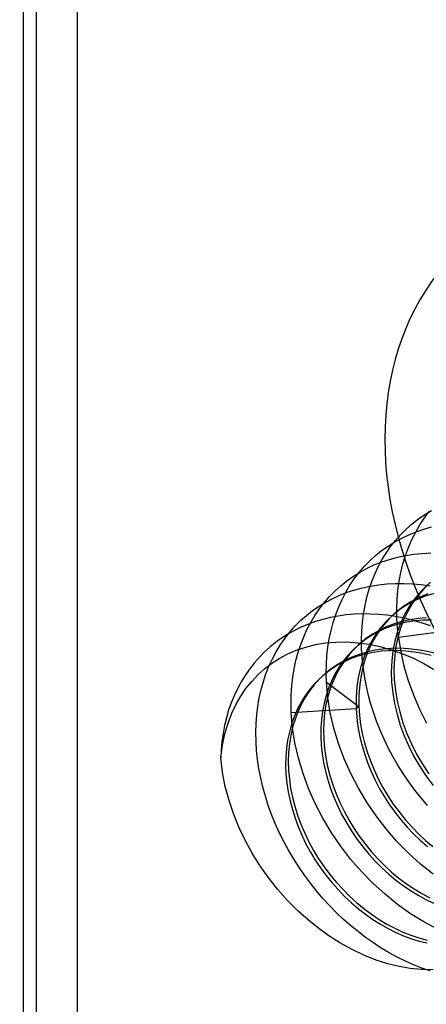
# Model space of a CAD drawing. Header units: millimetres. Extents: x -24 to 80, y -43 to 164.
# Tile 92 of 223: x 0.46 to 3.34, y 101.39 to 108.37. Entities that reach past the tile are written whole.
import ezdxf

# ---------------------------------------------------------------- set-up
doc = ezdxf.new("R2010")
doc.units = ezdxf.units.MM
doc.layers.add('MAIN-1', color=7, linetype='Continuous')
doc.layers.add('MAIN-2', color=7, linetype='Continuous')

msp = doc.modelspace()

# ---------------------------------------------------------------- linework, layer by layer
at = {"layer": 'MAIN-1'}
for centre, major_axis, start_param, end_param in [((10.2489, 101.4321), (14.0751, -16.2525), -2.289931, -0.995009), ((9.8489, 101.0857), (-14.0751, 16.2525), 0.851661, 2.146584), ((9.8489, 101.0857), (9.8198, -11.3389), -2.26042, -1.02452)]:
    msp.add_ellipse(centre, major_axis=major_axis, ratio=0.75, start_param=start_param, end_param=end_param, dxfattribs=at)
at = {"layer": 'MAIN-2'}
for p, q in [((0.866, -0.25), (0.866, 162.1298)), ((0.5758, 19.507), (0.5758, 143.8682)), ((0.4818, 19.4256), (0.4818, 143.7868)), ((3.2873, 104.8304), (3.333, 104.8619)), ((3.3303, 104.8374), (3.366, 104.8842)), ((3.333, 104.8619), (3.3804, 104.8906)), ((3.2014, 104.7592), (3.2434, 104.7961)), ((3.2434, 104.7961), (3.2873, 104.8304)), ((3.2973, 104.7883), (3.3303, 104.8374)), ((3.1616, 104.7196), (3.2014, 104.7592)), ((3.2188, 104.718), (3.2712, 104.7391)), ((3.2401, 104.6835), (3.2673, 104.737)), ((3.2673, 104.737), (3.2973, 104.7883)), ((3.2712, 104.7391), (3.3251, 104.7573)), ((3.3251, 104.7573), (3.3804, 104.7727)), ((3.071, 104.6375), (3.1186, 104.6672)), ((3.0894, 104.6336), (3.1242, 104.6777)), ((3.1186, 104.6672), (3.1679, 104.694)), ((3.1242, 104.6777), (3.1616, 104.7196)), ((3.1679, 104.694), (3.2188, 104.718)), ((3.2159, 104.6281), (3.2401, 104.6835)), ((2.9819, 104.5702), (3.0254, 104.6052)), ((3.0254, 104.6052), (3.071, 104.6375)), ((3.0278, 104.5394), (3.0573, 104.5874)), ((3.0573, 104.5874), (3.0894, 104.6336)), ((3.1947, 104.5706), (3.2159, 104.6281)), ((3.2537, 104.5792), (3.3134, 104.5854)), ((3.3134, 104.5854), (3.3738, 104.5885)), ((2.9017, 104.4926), (2.9406, 104.5326)), ((2.9406, 104.5326), (2.9819, 104.5702)), ((2.9736, 104.5036), (3.0265, 104.5246)), ((3.0011, 104.4897), (3.0278, 104.5394)), ((3.0265, 104.5246), (3.0811, 104.5426)), ((3.0811, 104.5426), (3.1372, 104.5578)), ((3.1372, 104.5578), (3.1948, 104.57)), ((3.1613, 104.4501), (3.1765, 104.5113)), ((3.1765, 104.5113), (3.1947, 104.5706)), ((3.1948, 104.57), (3.2537, 104.5792)), ((2.8248, 104.4235), (2.8727, 104.453)), ((2.8312, 104.4056), (2.8653, 104.4502)), ((2.8653, 104.4502), (2.9017, 104.4926)), ((2.8727, 104.453), (2.9223, 104.4797)), ((2.9223, 104.4797), (2.9736, 104.5036)), ((2.9771, 104.4384), (3.0011, 104.4897)), ((3.1493, 104.3873), (3.1613, 104.4501)), ((2.7349, 104.356), (2.7788, 104.3911)), ((2.7788, 104.3911), (2.8248, 104.4235)), ((2.7998, 104.3588), (2.8312, 104.4056)), ((2.9372, 104.3309), (2.9558, 104.3855)), ((2.9558, 104.3855), (2.9771, 104.4384)), ((3.0628, 104.369), (3.1228, 104.3721)), ((3.1228, 104.3721), (3.1836, 104.3722)), ((3.1405, 104.3231), (3.1493, 104.3873)), ((3.1836, 104.3722), (3.2452, 104.3694)), ((3.3735, 104.3801), (3.3259, 104.3348)), ((2.6537, 104.278), (2.6931, 104.3182)), ((2.6931, 104.3182), (2.7349, 104.356)), ((2.729, 104.2896), (2.7812, 104.31)), ((2.7444, 104.259), (2.7708, 104.3099)), ((2.7708, 104.3099), (2.7998, 104.3588)), ((2.7812, 104.31), (2.8348, 104.3275)), ((2.8348, 104.3275), (2.8899, 104.3422)), ((2.8899, 104.3422), (2.9463, 104.354)), ((2.9211, 104.2744), (2.9372, 104.3309)), ((2.9463, 104.354), (3.004, 104.3629)), ((3.004, 104.3629), (3.0628, 104.369)), ((3.1349, 104.2576), (3.1405, 104.3231)), ((3.2452, 104.3694), (3.3071, 104.3636)), ((3.3068, 104.3182), (3.2636, 104.2685)), ((3.3259, 104.3348), (3.2828, 104.2851)), ((3.3543, 104.3635), (3.3068, 104.3182)), ((3.3071, 104.3636), (3.3694, 104.3549)), ((3.399, 104.3009), (3.3342, 104.2808)), ((2.5815, 104.2115), (2.6291, 104.2404)), ((2.5824, 104.1907), (2.6167, 104.2354)), ((2.6167, 104.2354), (2.6537, 104.278)), ((2.6291, 104.2404), (2.6783, 104.2664)), ((2.6783, 104.2664), (2.729, 104.2896)), ((2.7207, 104.2061), (2.7444, 104.259)), ((2.9078, 104.2162), (2.9211, 104.2744)), ((3.1325, 104.1912), (3.1349, 104.2576)), ((3.2325, 104.2416), (3.1771, 104.206)), ((3.2442, 104.2312), (3.2104, 104.1733)), ((3.2722, 104.2555), (3.2133, 104.225)), ((3.2636, 104.2685), (3.2251, 104.2146)), ((3.2913, 104.272), (3.2325, 104.2416)), ((3.2828, 104.2851), (3.2442, 104.2312)), ((3.3342, 104.2808), (3.2722, 104.2555)), ((3.3534, 104.2973), (3.2913, 104.272)), ((2.4917, 104.1454), (2.5357, 104.1799)), ((2.5357, 104.1799), (2.5815, 104.2115)), ((2.5507, 104.144), (2.5824, 104.1907)), ((2.6996, 104.1515), (2.7207, 104.2061)), ((2.8971, 104.1566), (2.9078, 104.2162)), ((3.1255, 104.1655), (3.0749, 104.117)), ((3.1579, 104.1895), (3.1064, 104.149)), ((3.1191, 104.16), (3.1207, 104.1614)), ((3.1207, 104.1614), (3.1223, 104.1628)), ((3.1223, 104.1628), (3.1239, 104.1641)), ((3.1239, 104.1641), (3.1255, 104.1655)), ((3.1771, 104.206), (3.1255, 104.1655)), ((3.1333, 104.1242), (3.1325, 104.1912)), ((3.2133, 104.225), (3.1579, 104.1895)), ((3.2104, 104.1733), (3.1814, 104.112)), ((3.2251, 104.2146), (3.1912, 104.1568)), ((2.41, 104.0686), (2.4497, 104.1083)), ((2.4497, 104.1083), (2.4917, 104.1454)), ((2.4955, 104.045), (2.5217, 104.0954)), ((2.5563, 104.1018), (2.505, 104.0835)), ((2.5217, 104.0954), (2.5507, 104.144)), ((2.6089, 104.1175), (2.5563, 104.1018)), ((2.6626, 104.1306), (2.6089, 104.1175)), ((2.7175, 104.141), (2.6626, 104.1306)), ((2.6661, 104.0382), (2.6814, 104.0955)), ((2.6814, 104.0955), (2.6996, 104.1515)), ((2.7734, 104.1487), (2.7175, 104.141)), ((2.8304, 104.1536), (2.7734, 104.1487)), ((2.8883, 104.1559), (2.8304, 104.1536)), ((2.8844, 104.0342), (2.8893, 104.0959)), ((2.9469, 104.1553), (2.8883, 104.1559)), ((2.8893, 104.0959), (2.8971, 104.1566)), ((3.006, 104.1521), (2.9469, 104.1553)), ((3.0654, 104.1461), (3.006, 104.1521)), ((3.0558, 104.1004), (3.0101, 104.0469)), ((3.0749, 104.117), (3.0292, 104.0635)), ((3.1064, 104.149), (3.0558, 104.1004)), ((3.125, 104.1374), (3.0654, 104.1461)), ((3.1064, 104.149), (3.108, 104.1504)), ((3.108, 104.1504), (3.1096, 104.1517)), ((3.1096, 104.1517), (3.1112, 104.1531)), ((3.1112, 104.1531), (3.1128, 104.1545)), ((3.1128, 104.1545), (3.1143, 104.1559)), ((3.1143, 104.1559), (3.1159, 104.1573)), ((3.1159, 104.1573), (3.1175, 104.1586)), ((3.1708, 104.1018), (3.1161, 104.0855)), ((3.1175, 104.1586), (3.1191, 104.16)), ((3.1846, 104.1261), (3.125, 104.1374)), ((3.1373, 104.0568), (3.1333, 104.1242)), ((3.1623, 104.0954), (3.1382, 104.0308)), ((3.2047, 104.0972), (3.1495, 104.0847)), ((3.1814, 104.112), (3.1574, 104.0474)), ((3.1912, 104.1568), (3.1623, 104.0954)), ((3.2273, 104.1143), (3.1708, 104.1018)), ((3.2443, 104.1122), (3.1846, 104.1261)), ((3.2616, 104.1059), (3.2047, 104.0972)), ((3.2853, 104.123), (3.2273, 104.1143)), ((3.2443, 104.1122), (3.3066, 104.0949)), ((3.3199, 104.1109), (3.2616, 104.1059)), ((3.3445, 104.1278), (3.2853, 104.123)), ((3.3066, 104.0949), (3.3689, 104.0749)), ((3.3793, 104.1121), (3.3199, 104.1109)), ((2.3379, 103.9819), (2.3727, 104.0264)), ((2.4068, 104.039), (2.3601, 104.013)), ((2.3727, 104.0264), (2.41, 104.0686)), ((2.4551, 104.0625), (2.4068, 104.039)), ((2.505, 104.0835), (2.4551, 104.0625)), ((2.4719, 103.9929), (2.4955, 104.045)), ((2.6536, 103.9797), (2.6661, 104.0382)), ((2.8823, 103.9717), (2.8844, 104.0342)), ((2.9952, 104.026), (2.9481, 103.9996)), ((3.0126, 104.0417), (2.9643, 104.0143)), ((3.0101, 104.0469), (2.9695, 103.9887)), ((3.0292, 104.0635), (2.9886, 104.0053)), ((3.0446, 104.0491), (2.9952, 104.026)), ((3.0633, 104.0655), (3.0126, 104.0417)), ((3.0961, 104.0687), (3.0446, 104.0491)), ((3.1161, 104.0855), (3.0633, 104.0655)), ((3.1495, 104.0847), (3.0961, 104.0687)), ((3.1382, 104.0308), (3.1193, 103.9635)), ((3.1444, 103.989), (3.1373, 104.0568)), ((3.1574, 104.0474), (3.1384, 103.98)), ((3.6016, 104.0482), (3.1444, 103.989)), ((2.2723, 103.9534), (2.2312, 103.9201)), ((2.3153, 103.9844), (2.2723, 103.9534)), ((2.3057, 103.9354), (2.3379, 103.9819)), ((2.3601, 104.013), (2.3153, 103.9844)), ((2.451, 103.9391), (2.4719, 103.9929)), ((2.6261, 103.95), (2.6996, 103.9561)), ((2.644, 103.92), (2.6536, 103.9797)), ((2.6996, 103.9561), (2.7767, 103.9568)), ((2.7767, 103.9568), (2.856, 103.9517)), ((2.856, 103.9517), (2.936, 103.9406)), ((2.9035, 103.9698), (2.8614, 103.9367)), ((2.9185, 103.9833), (2.8755, 103.9489)), ((2.8831, 103.9086), (2.8823, 103.9717)), ((2.9481, 103.9996), (2.9035, 103.9698)), ((2.9643, 104.0143), (2.9185, 103.9833)), ((2.9695, 103.9887), (2.9342, 103.9262)), ((2.9886, 104.0053), (2.9533, 103.9428)), ((3.1193, 103.9635), (3.1055, 103.8936)), ((3.1384, 103.98), (3.1246, 103.9102)), ((3.1444, 103.989), (3.1608, 103.8872)), ((2.1921, 103.8843), (2.155, 103.8463)), ((2.2312, 103.9201), (2.1921, 103.8843)), ((2.2495, 103.8367), (2.2762, 103.8869)), ((2.2762, 103.8869), (2.3057, 103.9354)), ((2.3552, 103.8703), (2.4193, 103.8977)), ((2.4173, 103.826), (2.4328, 103.8834)), ((2.4193, 103.8977), (2.4871, 103.9208)), ((2.4328, 103.8834), (2.451, 103.9391)), ((2.4871, 103.9208), (2.5559, 103.9383)), ((2.5559, 103.9383), (2.6261, 103.95)), ((2.6372, 103.8591), (2.644, 103.92)), ((2.8224, 103.9009), (2.7859, 103.862)), ((2.8352, 103.9112), (2.7979, 103.8703)), ((2.8614, 103.9367), (2.8224, 103.9009)), ((2.8755, 103.9489), (2.8352, 103.9112)), ((2.8564, 103.9323), (2.858, 103.9337)), ((2.858, 103.9337), (2.8595, 103.9351)), ((2.8595, 103.9351), (2.8611, 103.9365)), ((2.8611, 103.9365), (2.8627, 103.9378)), ((2.8627, 103.9378), (2.8643, 103.9392)), ((2.8643, 103.9392), (2.8659, 103.9406)), ((2.9202, 103.8852), (2.8654, 103.8689)), ((2.8659, 103.9406), (2.8675, 103.942)), ((2.8675, 103.942), (2.8691, 103.9434)), ((2.8691, 103.9434), (2.8707, 103.9447)), ((2.8707, 103.9447), (2.8723, 103.9461)), ((2.8723, 103.9461), (2.8739, 103.9475)), ((2.8739, 103.9475), (2.8755, 103.9489)), ((2.8868, 103.8449), (2.8831, 103.9086)), ((2.9342, 103.9262), (2.9044, 103.8598)), ((2.9657, 103.8826), (2.9105, 103.8711)), ((2.9766, 103.8977), (2.9202, 103.8852)), ((2.9533, 103.9428), (2.9236, 103.8764)), ((2.936, 103.9406), (3.0154, 103.9239)), ((3.0226, 103.8906), (2.9657, 103.8826)), ((3.0346, 103.9063), (2.9766, 103.8977)), ((3.0154, 103.9239), (3.0932, 103.9023)), ((3.0805, 103.8948), (3.0226, 103.8906)), ((3.0939, 103.9111), (3.0346, 103.9063)), ((3.1393, 103.8954), (3.0805, 103.8948)), ((3.0932, 103.9023), (3.1694, 103.8758)), ((3.1542, 103.912), (3.0939, 103.9111)), ((3.1055, 103.8936), (3.0969, 103.8217)), ((3.1246, 103.9102), (3.1161, 103.8382)), ((3.1984, 103.8923), (3.1393, 103.8954)), ((3.2154, 103.909), (3.1542, 103.912)), ((3.1608, 103.8872), (3.1842, 103.7852)), ((3.2579, 103.8856), (3.1984, 103.8923)), ((3.2772, 103.9021), (3.2154, 103.909)), ((3.3178, 103.8752), (3.2579, 103.8856)), ((3.3394, 103.8912), (3.2772, 103.9021)), ((3.4017, 103.8766), (3.3394, 103.8912)), ((2.155, 103.8463), (2.1199, 103.8061)), ((2.2255, 103.7849), (2.2495, 103.8367)), ((2.2458, 103.8067), (2.2975, 103.8401)), ((2.2975, 103.8401), (2.3552, 103.8703)), ((2.4046, 103.767), (2.4173, 103.826)), ((2.6334, 103.7972), (2.6372, 103.8591)), ((2.7556, 103.8147), (2.7082, 103.789)), ((2.7621, 103.8249), (2.7138, 103.7974)), ((2.7522, 103.8202), (2.7214, 103.7757)), ((2.7637, 103.8266), (2.7328, 103.78)), ((2.7859, 103.862), (2.7522, 103.8202)), ((2.8052, 103.8371), (2.7556, 103.8147)), ((2.8127, 103.8488), (2.7621, 103.8249)), ((2.7979, 103.8703), (2.7637, 103.8266)), ((2.8569, 103.8559), (2.8052, 103.8371)), ((2.8654, 103.8689), (2.8127, 103.8488)), ((2.9105, 103.8711), (2.8569, 103.8559)), ((2.9044, 103.8598), (2.8804, 103.79)), ((2.8934, 103.7808), (2.8868, 103.8449)), ((2.9236, 103.8764), (2.8995, 103.8066)), ((3.0969, 103.8217), (3.0938, 103.748)), ((3.1161, 103.8382), (3.1129, 103.7645)), ((3.1694, 103.8758), (3.2464, 103.8432)), ((3.2464, 103.8432), (3.3261, 103.8031)), ((3.3783, 103.8611), (3.3178, 103.8752)), ((2.087, 103.7638), (2.0564, 103.7195)), ((2.1199, 103.8061), (2.087, 103.7638)), ((2.1491, 103.7252), (2.1969, 103.7687)), ((2.1969, 103.7687), (2.2458, 103.8067)), ((2.2042, 103.7316), (2.2255, 103.7849)), ((2.3947, 103.7066), (2.4046, 103.767)), ((2.6633, 103.7601), (2.6212, 103.7283)), ((2.6681, 103.7663), (2.625, 103.7319)), ((2.6324, 103.7344), (2.6334, 103.7972)), ((2.7082, 103.789), (2.6633, 103.7601)), ((2.7138, 103.7974), (2.6681, 103.7663)), ((2.7214, 103.7757), (2.6937, 103.7288)), ((2.7328, 103.78), (2.7051, 103.7307)), ((2.8804, 103.79), (2.8623, 103.717)), ((2.8995, 103.8066), (2.8815, 103.7335)), ((2.9027, 103.7164), (2.8934, 103.7808)), ((3.0938, 103.748), (3.0961, 103.6729)), ((3.1129, 103.7645), (3.1152, 103.6895)), ((3.1842, 103.7852), (3.2142, 103.6835)), ((3.3261, 103.8031), (3.4065, 103.7569)), ((2.028, 103.6732), (2.002, 103.6252)), ((2.0564, 103.7195), (2.028, 103.6732)), ((2.0622, 103.6267), (2.1036, 103.6775)), ((2.1036, 103.6775), (2.1491, 103.7252)), ((2.1697, 103.6197), (2.1856, 103.6765)), ((2.1856, 103.6765), (2.2042, 103.7316)), ((2.3876, 103.645), (2.3947, 103.7066)), ((2.5818, 103.6936), (2.545, 103.6559)), ((2.5847, 103.6942), (2.5474, 103.6533)), ((2.6212, 103.7283), (2.5818, 103.6936)), ((2.625, 103.7319), (2.5847, 103.6942)), ((2.6059, 103.7153), (2.6075, 103.7167)), ((2.6075, 103.7167), (2.6091, 103.7181)), ((2.6091, 103.7181), (2.6107, 103.7194)), ((2.6107, 103.7194), (2.6123, 103.7208)), ((2.6123, 103.7208), (2.6138, 103.7222)), ((2.6138, 103.7222), (2.6154, 103.7236)), ((2.6154, 103.7236), (2.617, 103.725)), ((2.617, 103.725), (2.6186, 103.7263)), ((2.6186, 103.7263), (2.6202, 103.7277)), ((2.6202, 103.7277), (2.6218, 103.7291)), ((2.6218, 103.7291), (2.6234, 103.7305)), ((2.6234, 103.7305), (2.625, 103.7319)), ((2.6342, 103.6708), (2.6324, 103.7344)), ((2.6694, 103.6796), (2.6484, 103.6284)), ((2.681, 103.679), (2.6605, 103.625)), ((2.6937, 103.7288), (2.6694, 103.6796)), ((2.7051, 103.7307), (2.681, 103.679)), ((2.8623, 103.717), (2.8504, 103.6413)), ((2.8815, 103.7335), (2.8695, 103.6578)), ((2.9148, 103.652), (2.9027, 103.7164)), ((3.0961, 103.6729), (3.1038, 103.5968)), ((3.1152, 103.6895), (3.1229, 103.6134)), ((3.2142, 103.6835), (3.251, 103.5822)), ((2.002, 103.6252), (1.9785, 103.5755)), ((2.0252, 103.5729), (2.0622, 103.6267)), ((2.1564, 103.5613), (2.1697, 103.6197)), ((2.3835, 103.5823), (2.3876, 103.645)), ((2.5109, 103.6152), (2.4795, 103.5718)), ((2.5132, 103.6096), (2.4823, 103.5629)), ((2.545, 103.6559), (2.5109, 103.6152)), ((2.5474, 103.6533), (2.5132, 103.6096)), ((2.6484, 103.6284), (2.6309, 103.5752)), ((2.6342, 103.6708), (2.864, 103.5001)), ((2.6436, 103.5629), (2.6342, 103.6708)), ((2.6605, 103.625), (2.6436, 103.5689)), ((2.8504, 103.6413), (2.8446, 103.5633)), ((2.8695, 103.6578), (2.8637, 103.5798)), ((2.9295, 103.5876), (2.9148, 103.652)), ((3.1229, 103.6134), (3.1358, 103.5368)), ((1.9785, 103.5755), (1.9575, 103.5244)), ((1.9919, 103.5148), (2.0252, 103.5729)), ((2.146, 103.5015), (2.1564, 103.5613)), ((2.3823, 103.5187), (2.3835, 103.5823)), ((2.4795, 103.5718), (2.4511, 103.5258)), ((2.4823, 103.5629), (2.4548, 103.5137)), ((2.6309, 103.5752), (2.6167, 103.5203)), ((2.6436, 103.5689), (2.6304, 103.5109)), ((2.661, 103.4541), (2.6436, 103.5629)), ((2.8446, 103.5633), (2.8449, 103.4836)), ((2.8637, 103.5798), (2.864, 103.5001)), ((2.9469, 103.5234), (2.9295, 103.5876)), ((3.1038, 103.5968), (3.1167, 103.5203)), ((3.1358, 103.5368), (3.1538, 103.4601)), ((3.251, 103.5822), (3.2945, 103.4813)), ((1.9392, 103.472), (1.9234, 103.4183)), ((1.9575, 103.5244), (1.9392, 103.472)), ((1.9617, 103.4513), (1.9919, 103.5148)), ((2.1385, 103.4403), (2.146, 103.5015)), ((2.3841, 103.4542), (2.3823, 103.5187)), ((2.8449, 103.4836), (2.3841, 103.4542)), ((2.426, 103.4775), (2.4041, 103.4269)), ((2.4511, 103.5258), (2.426, 103.4775)), ((2.4548, 103.5137), (2.4308, 103.4619)), ((2.606, 103.4639), (2.5986, 103.4061)), ((2.6167, 103.5203), (2.606, 103.4639)), ((2.6304, 103.5109), (2.6209, 103.4514)), ((2.864, 103.5001), (2.8449, 103.4836)), ((2.8449, 103.4836), (2.8491, 103.421)), ((2.864, 103.5001), (2.8683, 103.436)), ((2.9669, 103.4592), (2.9469, 103.5234)), ((3.1167, 103.5203), (3.1346, 103.4435)), ((3.2945, 103.4813), (3.3444, 103.3817)), ((1.9234, 103.4183), (1.9102, 103.3633)), ((1.935, 103.3819), (1.9617, 103.4513)), ((2.1339, 103.378), (2.1385, 103.4403)), ((2.3932, 103.348), (2.3841, 103.4542)), ((2.4041, 103.4269), (2.3855, 103.3736)), ((2.4104, 103.4078), (2.3935, 103.3516)), ((2.4308, 103.4619), (2.4104, 103.4078)), ((2.5986, 103.4061), (2.5946, 103.3472)), ((2.6209, 103.4514), (2.6151, 103.3904)), ((2.686, 103.3453), (2.661, 103.4541)), ((2.8491, 103.421), (2.8569, 103.3576)), ((2.8683, 103.436), (2.8764, 103.3714)), ((2.9896, 103.3953), (2.9669, 103.4592)), ((3.0148, 103.3317), (2.9896, 103.3953)), ((3.1346, 103.4435), (3.1575, 103.3671)), ((3.1538, 103.4601), (3.1767, 103.3837)), ((1.9102, 103.3633), (1.8996, 103.3074)), ((1.9125, 103.3062), (1.935, 103.3819)), ((2.1323, 103.3148), (2.1339, 103.378)), ((2.3855, 103.3736), (2.3702, 103.3178)), ((2.3935, 103.3516), (2.3803, 103.2937)), ((2.4103, 103.2407), (2.3932, 103.348)), ((2.5946, 103.3472), (2.5941, 103.2872)), ((2.6151, 103.3904), (2.613, 103.3282)), ((2.613, 103.3282), (2.6147, 103.2652)), ((2.7188, 103.2367), (2.686, 103.3453)), ((2.8569, 103.3576), (2.8685, 103.2936)), ((2.8764, 103.3714), (2.8883, 103.3065)), ((3.0426, 103.2684), (3.0148, 103.3317)), ((3.1575, 103.3671), (3.1853, 103.2914)), ((3.1767, 103.3837), (3.2044, 103.308)), ((1.8996, 103.3074), (1.8915, 103.2504)), ((1.8948, 103.2237), (1.9125, 103.3062)), ((2.1335, 103.251), (2.1323, 103.3148)), ((2.3582, 103.2599), (2.3497, 103.2005)), ((2.3702, 103.3178), (2.3582, 103.2599)), ((2.3803, 103.2937), (2.3708, 103.2341)), ((2.5941, 103.2872), (2.5971, 103.2263)), ((2.6147, 103.2652), (2.6201, 103.2014)), ((2.8685, 103.2936), (2.8838, 103.2291)), ((2.8883, 103.3065), (2.9039, 103.2416)), ((3.0729, 103.2058), (3.0426, 103.2684)), ((3.1853, 103.2914), (3.2177, 103.2168)), ((3.2044, 103.308), (3.2368, 103.2334)), ((1.883, 103.1341), (1.8948, 103.2237)), ((1.886, 103.1926), (1.883, 103.1341)), ((1.8915, 103.2504), (1.886, 103.1926)), ((2.1376, 103.1868), (2.1335, 103.251)), ((2.1446, 103.1223), (2.1376, 103.1868)), ((2.3497, 103.2005), (2.3449, 103.1403)), ((2.3708, 103.2341), (2.365, 103.1731)), ((2.435, 103.1328), (2.4103, 103.2407)), ((2.5971, 103.2263), (2.6036, 103.1646)), ((2.6201, 103.2014), (2.6293, 103.1372)), ((2.7591, 103.1289), (2.7188, 103.2367)), ((2.8838, 103.2291), (2.9028, 103.1646)), ((2.9039, 103.2416), (2.9232, 103.177)), ((3.1057, 103.1438), (3.0729, 103.2058)), ((3.2177, 103.2168), (3.2547, 103.1438)), ((3.2368, 103.2334), (3.2738, 103.1604)), ((1.8957, 103.0319), (1.883, 103.1341)), ((2.1544, 103.0576), (2.1446, 103.1223)), ((2.3449, 103.1403), (2.3438, 103.0795)), ((2.365, 103.1731), (2.3629, 103.111)), ((2.4674, 103.0248), (2.435, 103.1328)), ((2.6036, 103.1646), (2.6135, 103.1025)), ((2.6293, 103.1372), (2.6422, 103.0728)), ((2.8065, 103.0228), (2.7591, 103.1289)), ((2.9028, 103.1646), (2.9252, 103.1006)), ((2.9232, 103.177), (2.946, 103.1127)), ((3.1409, 103.0827), (3.1057, 103.1438)), ((3.2547, 103.1438), (3.296, 103.0728)), ((3.2738, 103.1604), (3.3151, 103.0893)), ((2.1669, 102.9926), (2.1544, 103.0576)), ((2.3438, 103.0795), (2.3464, 103.018)), ((2.3629, 103.111), (2.3647, 103.0479)), ((2.3647, 103.0479), (2.3702, 102.9841)), ((2.6135, 103.1025), (2.6267, 103.0406)), ((2.6422, 103.0728), (2.6587, 103.0084)), ((2.9252, 103.1006), (2.9509, 103.0376)), ((2.946, 103.1127), (2.9722, 103.0492)), ((2.9722, 103.0492), (3.0016, 102.9866)), ((3.1786, 103.0226), (3.1409, 103.0827)), ((3.296, 103.0728), (3.3415, 103.004)), ((3.3151, 103.0893), (3.3606, 103.0206)), ((1.9156, 102.9311), (1.8957, 103.0319)), ((2.1822, 102.9275), (2.1669, 102.9926)), ((2.3464, 103.018), (2.3526, 102.9557)), ((2.3702, 102.9841), (2.3795, 102.9199)), ((2.5073, 102.9171), (2.4674, 103.0248)), ((2.6267, 103.0406), (2.6433, 102.9788)), ((2.6433, 102.9788), (2.6632, 102.9171)), ((2.6587, 103.0084), (2.6787, 102.9443)), ((2.8602, 102.9196), (2.8065, 103.0228)), ((2.9509, 103.0376), (2.9796, 102.9759)), ((2.9796, 102.9759), (3.0112, 102.9157)), ((3.0016, 102.9866), (3.0342, 102.9253)), ((3.2187, 102.9636), (3.1786, 103.0226)), ((3.3415, 103.004), (3.3907, 102.9379)), ((1.9423, 102.8315), (1.9156, 102.9311)), ((2.2002, 102.8624), (2.1822, 102.9275)), ((2.3526, 102.9557), (2.3623, 102.8932)), ((2.3795, 102.9199), (2.3925, 102.8554)), ((2.5542, 102.8109), (2.5073, 102.9171)), ((2.6632, 102.9171), (2.6867, 102.8551)), ((2.6787, 102.9443), (2.7021, 102.8806)), ((2.9201, 102.8198), (2.8602, 102.9196)), ((3.0112, 102.9157), (3.0454, 102.8573)), ((3.0342, 102.9253), (3.0698, 102.8653)), ((3.261, 102.906), (3.2187, 102.9636)), ((3.3051, 102.85), (3.261, 102.906)), ((2.2209, 102.7975), (2.2002, 102.8624)), ((2.3623, 102.8932), (2.3753, 102.8307)), ((2.3925, 102.8554), (2.409, 102.791)), ((2.6867, 102.8551), (2.7137, 102.7928)), ((2.7021, 102.8806), (2.7288, 102.8178)), ((3.0454, 102.8573), (3.0822, 102.8007)), ((3.0698, 102.8653), (3.1083, 102.8071)), ((3.3507, 102.7961), (3.3051, 102.85)), ((1.9753, 102.7336), (1.9423, 102.8315)), ((2.2443, 102.7328), (2.2209, 102.7975)), ((2.3753, 102.8307), (2.3914, 102.7689)), ((2.3914, 102.7689), (2.4107, 102.7076)), ((2.409, 102.791), (2.429, 102.7269)), ((2.6076, 102.7074), (2.5542, 102.8109)), ((2.7137, 102.7928), (2.744, 102.731)), ((2.7288, 102.8178), (2.7587, 102.756)), ((2.9859, 102.7233), (2.9201, 102.8198)), ((3.0822, 102.8007), (3.1214, 102.7461)), ((3.1083, 102.8071), (3.1495, 102.7508)), ((2.0139, 102.6385), (1.9753, 102.7336)), ((2.2703, 102.6687), (2.2443, 102.7328)), ((2.4107, 102.7076), (2.4332, 102.6467)), ((2.429, 102.7269), (2.4524, 102.6633)), ((2.6672, 102.6072), (2.6076, 102.7074)), ((2.744, 102.731), (2.7774, 102.6705)), ((2.7587, 102.756), (2.7917, 102.6954)), ((2.7917, 102.6954), (2.8277, 102.6363)), ((3.0574, 102.6304), (2.9859, 102.7233)), ((3.1214, 102.7461), (3.163, 102.6935)), ((3.1495, 102.7508), (3.1934, 102.6966)), ((3.1934, 102.6966), (3.2395, 102.6448)), ((2.0577, 102.5467), (2.0139, 102.6385)), ((2.2988, 102.6051), (2.2703, 102.6687)), ((2.4332, 102.6467), (2.4592, 102.5859)), ((2.4524, 102.6633), (2.4791, 102.6004)), ((2.7774, 102.6705), (2.8136, 102.612)), ((2.8277, 102.6363), (2.8665, 102.579)), ((3.1344, 102.5419), (3.0574, 102.6304)), ((3.163, 102.6935), (3.2068, 102.643)), ((3.2068, 102.643), (3.2528, 102.5947)), ((3.2395, 102.6448), (3.2879, 102.5955)), ((2.3299, 102.5424), (2.2988, 102.6051)), ((2.4592, 102.5859), (2.4883, 102.5256)), ((2.4791, 102.6004), (2.5091, 102.5387)), ((2.7331, 102.5102), (2.6672, 102.6072)), ((2.8136, 102.612), (2.8523, 102.5556)), ((2.8523, 102.5556), (2.8933, 102.5015)), ((2.8665, 102.579), (2.908, 102.5235)), ((3.2528, 102.5947), (3.3009, 102.5486)), ((3.2879, 102.5955), (3.3381, 102.5489)), ((2.1062, 102.4581), (2.0577, 102.5467)), ((2.3633, 102.4806), (2.3299, 102.5424)), ((2.4883, 102.5256), (2.5202, 102.4666)), ((2.5091, 102.5387), (2.5422, 102.4781)), ((2.805, 102.4168), (2.7331, 102.5102)), ((2.8933, 102.5015), (2.9363, 102.4497)), ((2.908, 102.5235), (2.952, 102.4702)), ((3.2162, 102.4584), (3.1344, 102.5419)), ((3.3009, 102.5486), (3.3509, 102.505)), ((3.3381, 102.5489), (3.3901, 102.5051)), ((2.1595, 102.3721), (2.1062, 102.4581)), ((2.3992, 102.4198), (2.3633, 102.4806)), ((2.4372, 102.3603), (2.3992, 102.4198)), ((2.5202, 102.4666), (2.5545, 102.4098)), ((2.5422, 102.4781), (2.5783, 102.4191)), ((2.5783, 102.4191), (2.6172, 102.3617)), ((2.8821, 102.3281), (2.805, 102.4168)), ((2.9363, 102.4497), (2.9813, 102.4005)), ((2.952, 102.4702), (2.9982, 102.4192)), ((2.9982, 102.4192), (3.0465, 102.3707)), ((3.3021, 102.3807), (3.2162, 102.4584)), ((2.219, 102.2877), (2.1595, 102.3721)), ((2.4774, 102.3021), (2.4372, 102.3603)), ((2.5545, 102.4098), (2.591, 102.355)), ((2.591, 102.355), (2.6302, 102.3018)), ((2.6172, 102.3617), (2.6587, 102.3063)), ((2.9813, 102.4005), (3.0279, 102.3537)), ((3.0279, 102.3537), (3.0761, 102.3095)), ((3.0465, 102.3707), (3.0966, 102.3248)), ((3.3914, 102.3091), (3.3021, 102.3807)), ((2.2856, 102.2038), (2.219, 102.2877)), ((2.5195, 102.2455), (2.4774, 102.3021)), ((2.6302, 102.3018), (2.672, 102.25)), ((2.6587, 102.3063), (2.7026, 102.253)), ((2.9637, 102.2445), (2.8821, 102.3281)), ((3.0761, 102.3095), (3.1259, 102.2679)), ((3.0966, 102.3248), (3.1484, 102.2819)), ((3.1484, 102.2819), (3.2017, 102.242)), ((2.5633, 102.1906), (2.5195, 102.2455)), ((2.672, 102.25), (2.7164, 102.1997)), ((2.7026, 102.253), (2.7488, 102.2019)), ((3.0495, 102.1665), (2.9637, 102.2445)), ((3.1259, 102.2679), (3.1774, 102.2291)), ((3.1774, 102.2291), (3.2304, 102.1932)), ((3.2017, 102.242), (3.2563, 102.2054)), ((3.2563, 102.2054), (3.3119, 102.1721)), ((2.3575, 102.1229), (2.2856, 102.2038)), ((2.6086, 102.1375), (2.5633, 102.1906)), ((2.6554, 102.0866), (2.6086, 102.1375)), ((2.7164, 102.1997), (2.7629, 102.1516)), ((2.7488, 102.2019), (2.7971, 102.1534)), ((2.7629, 102.1516), (2.811, 102.1062)), ((2.7971, 102.1534), (2.8472, 102.1077)), ((3.1389, 102.0943), (3.0495, 102.1665)), ((3.2304, 102.1932), (3.2846, 102.1602)), ((3.2846, 102.1602), (3.3396, 102.1305)), ((3.3119, 102.1721), (3.3682, 102.1422)), ((2.4314, 102.0487), (2.3575, 102.1229)), ((2.7036, 102.0376), (2.6554, 102.0866)), ((2.811, 102.1062), (2.8604, 102.0639)), ((2.8472, 102.1077), (2.8991, 102.0648)), ((3.2314, 102.0287), (3.1389, 102.0943)), ((3.3396, 102.1305), (3.3949, 102.1042)), ((2.5055, 101.9825), (2.4314, 102.0487)), ((2.7534, 101.9905), (2.7036, 102.0376)), ((2.8604, 102.0639), (2.9112, 102.0245)), ((2.8991, 102.0648), (2.9525, 102.025)), ((2.9112, 102.0245), (2.9633, 101.988)), ((2.9525, 102.025), (3.0071, 101.9885)), ((3.3262, 101.9702), (3.2314, 102.0287)), ((2.5786, 101.9238), (2.5055, 101.9825)), ((2.8048, 101.9452), (2.7534, 101.9905)), ((2.8577, 101.9018), (2.8048, 101.9452)), ((2.9633, 101.988), (3.0165, 101.9544)), ((3.0071, 101.9885), (3.0627, 101.9552)), ((3.0165, 101.9544), (3.0707, 101.9238)), ((3.0627, 101.9552), (3.1191, 101.9253)), ((3.4228, 101.9189), (3.3262, 101.9702)), ((2.6516, 101.8714), (2.5786, 101.9238)), ((2.7285, 101.8228), (2.6516, 101.8714)), ((2.9119, 101.8606), (2.8577, 101.9018)), ((2.9671, 101.8218), (2.9119, 101.8606)), ((3.0707, 101.9238), (3.1257, 101.8964)), ((3.1191, 101.9253), (3.176, 101.8989)), ((3.1257, 101.8964), (3.1813, 101.8723)), ((3.176, 101.8989), (3.2333, 101.8762)), ((3.1813, 101.8723), (3.2371, 101.8516)), ((3.2333, 101.8762), (3.2906, 101.8573)), ((3.2906, 101.8573), (3.3478, 101.8422)), ((2.8123, 101.7767), (2.7285, 101.8228)), ((3.0231, 101.7855), (2.9671, 101.8218)), ((3.2371, 101.8516), (3.293, 101.8346)), ((3.293, 101.8346), (3.3486, 101.8213)), ((2.8999, 101.7349), (2.8123, 101.7767)), ((2.9862, 101.7004), (2.8999, 101.7349)), ((3.0797, 101.7518), (3.0231, 101.7855)), ((3.1369, 101.7207), (3.0797, 101.7518)), ((3.1946, 101.6922), (3.1369, 101.7207)), ((3.0693, 101.6738), (2.9862, 101.7004)), ((3.1496, 101.6538), (3.0693, 101.6738)), ((3.2283, 101.6399), (3.1496, 101.6538)), ((3.2527, 101.6663), (3.1946, 101.6922)), ((3.311, 101.6432), (3.2527, 101.6663)), ((3.3086, 101.6323), (3.2283, 101.6399)), ((3.3919, 101.6311), (3.3086, 101.6323)), ((3.3694, 101.6227), (3.311, 101.6432))]:
    msp.add_line(p, q, dxfattribs=at)
for centre, major_axis, start_param, end_param in [((5.4318, 104.7077), (1.8019, -2.0807), -3.141514, -0.857072), ((10.2489, 101.4321), (-9.8198, 11.3389), 0.881172, 2.117073)]:
    msp.add_ellipse(centre, major_axis=major_axis, ratio=0.75, start_param=start_param, end_param=end_param, dxfattribs=at)

doc.saveas('drawing.dxf')
